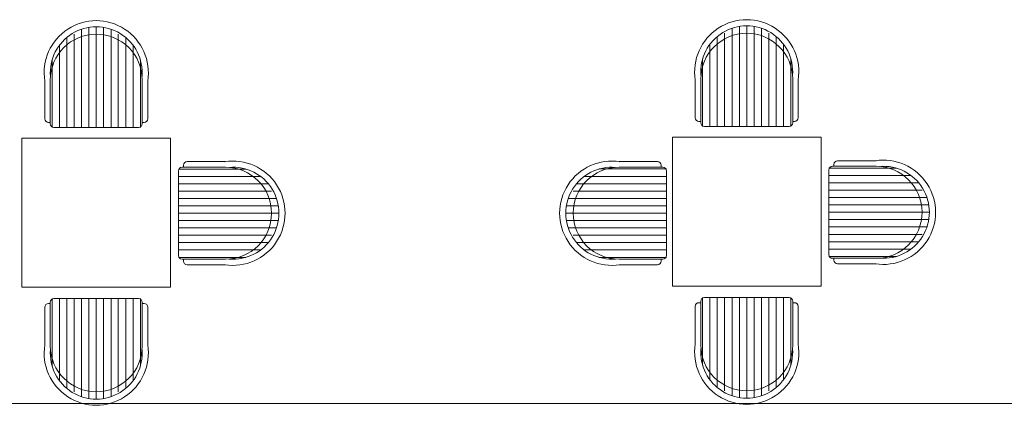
# Model space of a CAD drawing. Header units: feet. Extents: x 8 to 127, y 6 to 90.
# Tile 209 of 256: x 36.719 to 38.87, y 57.096 to 57.937. Entities that reach past the tile are written whole.
import ezdxf

# ---------------------------------------------------------------- set-up
doc = ezdxf.new("R2010")
doc.units = ezdxf.units.FT
doc.header["$MEASUREMENT"] = 0
doc.layers.get('0').update_dxf_attribs({"lineweight": 18})
doc.layers.add('madeira', color=35, linetype='Continuous')
doc.layers.add('NO ESPESSURA', color=250, linetype='Continuous')

msp = doc.modelspace()

# ---------------------------------------------------------------- linework, layer by layer
at = {"color": 8, "lineweight": 5}
for p, q in [((36.8538, 57.7024), (36.8538, 57.9168)), ((36.8699, 57.7024), (36.8699, 57.9208)), ((36.8859, 57.7024), (36.8859, 57.9221)), ((36.902, 57.7024), (36.902, 57.9208)), ((36.9181, 57.7024), (36.9181, 57.9168)), ((38.2749, 57.7044), (38.2749, 57.9188)), ((38.2909, 57.7044), (38.2909, 57.9228)), ((38.307, 57.7044), (38.307, 57.9241)), ((38.3231, 57.7044), (38.3231, 57.9228)), ((38.3391, 57.7044), (38.3391, 57.9188)), ((36.8216, 57.7024), (36.8216, 57.8988)), ((36.8377, 57.7024), (36.8377, 57.906)), ((36.9341, 57.7024), (36.9341, 57.906)), ((36.9502, 57.7024), (36.9502, 57.8988)), ((38.2427, 57.7044), (38.2427, 57.9008)), ((38.2588, 57.7044), (38.2588, 57.908)), ((38.3552, 57.7044), (38.3552, 57.908)), ((38.3713, 57.7044), (38.3713, 57.9008)), ((36.8056, 57.7024), (36.8056, 57.8819)), ((36.9663, 57.7024), (36.9663, 57.8819)), ((38.2266, 57.7044), (38.2266, 57.8839)), ((38.3874, 57.7044), (38.3874, 57.8839)), ((36.7895, 57.7024), (36.7895, 57.8498)), ((36.9824, 57.7024), (36.9824, 57.8498)), ((38.2106, 57.7044), (38.2106, 57.8518)), ((38.4034, 57.7044), (38.4034, 57.8518)), ((37.0653, 57.6116), (37.2127, 57.6116)), ((38.1314, 57.6117), (37.984, 57.6117)), ((38.4864, 57.6137), (38.6338, 57.6137)), ((37.0653, 57.5956), (37.2448, 57.5956)), ((38.1314, 57.5956), (37.9519, 57.5956)), ((38.4864, 57.5976), (38.6659, 57.5976)), ((37.0653, 57.5795), (37.2617, 57.5795)), ((38.1314, 57.5795), (37.935, 57.5795)), ((38.4864, 57.5815), (38.6828, 57.5815)), ((38.4864, 57.5655), (38.69, 57.5655)), ((37.0653, 57.5634), (37.2689, 57.5634)), ((37.0653, 57.5474), (37.2797, 57.5474)), ((38.1314, 57.5474), (37.917, 57.5474)), ((38.1314, 57.5634), (37.9278, 57.5634)), ((38.4864, 57.5494), (38.7008, 57.5494)), ((37.0653, 57.5313), (37.2837, 57.5313)), ((38.1314, 57.5313), (37.913, 57.5313)), ((38.4864, 57.5333), (38.7048, 57.5333)), ((37.0653, 57.5152), (37.285, 57.5152)), ((38.1314, 57.5152), (37.9117, 57.5152)), ((38.4864, 57.5172), (38.7061, 57.5172)), ((38.4864, 57.5012), (38.7048, 57.5012)), ((37.0653, 57.4991), (37.2837, 57.4991)), ((37.0653, 57.4831), (37.2797, 57.4831)), ((38.1314, 57.4992), (37.913, 57.4992)), ((38.1314, 57.4831), (37.917, 57.4831)), ((38.4864, 57.4851), (38.7008, 57.4851)), ((37.0653, 57.467), (37.2689, 57.467)), ((38.1314, 57.467), (37.9278, 57.467)), ((38.4864, 57.469), (38.69, 57.469)), ((37.0653, 57.4509), (37.2617, 57.4509)), ((38.1314, 57.4509), (37.935, 57.4509)), ((38.4864, 57.453), (38.6828, 57.453)), ((38.4864, 57.4369), (38.6659, 57.4369)), ((37.0653, 57.4349), (37.2448, 57.4349)), ((37.0653, 57.4188), (37.2127, 57.4188)), ((38.1314, 57.4349), (37.9519, 57.4349)), ((38.1314, 57.4188), (37.984, 57.4188)), ((38.4864, 57.4208), (38.6338, 57.4208)), ((36.7895, 57.329), (36.7895, 57.1817)), ((36.8056, 57.329), (36.8056, 57.1495)), ((36.8216, 57.329), (36.8216, 57.1326)), ((36.8377, 57.329), (36.8377, 57.1254)), ((36.8538, 57.329), (36.8538, 57.1146)), ((36.8699, 57.329), (36.8699, 57.1106)), ((36.8859, 57.329), (36.8859, 57.1093)), ((36.902, 57.329), (36.902, 57.1106)), ((36.9181, 57.329), (36.9181, 57.1146)), ((36.9341, 57.329), (36.9341, 57.1254)), ((36.9502, 57.329), (36.9502, 57.1326)), ((36.9663, 57.329), (36.9663, 57.1495)), ((36.9824, 57.329), (36.9824, 57.1817)), ((38.2106, 57.3311), (38.2106, 57.1837)), ((38.2266, 57.3311), (38.2266, 57.1515)), ((38.2427, 57.3311), (38.2427, 57.1346)), ((38.2588, 57.3311), (38.2588, 57.1274)), ((38.2749, 57.3311), (38.2749, 57.1166)), ((38.2909, 57.3311), (38.2909, 57.1127)), ((38.307, 57.3311), (38.307, 57.1114)), ((38.3231, 57.3311), (38.3231, 57.1127)), ((38.3391, 57.3311), (38.3391, 57.1166)), ((38.3552, 57.3311), (38.3552, 57.1274)), ((38.3713, 57.3311), (38.3713, 57.1346)), ((38.3874, 57.3311), (38.3874, 57.1515)), ((38.4034, 57.3311), (38.4034, 57.1837))]:
    msp.add_line(p, q, dxfattribs=at)
at = {"lineweight": 5}
for p, q in [((36.7734, 57.8056), (36.7734, 57.7215)), ((36.7855, 57.8056), (36.7855, 57.7104)), ((36.9864, 57.8056), (36.9864, 57.7104)), ((36.9984, 57.8056), (36.9984, 57.7215)), ((38.1945, 57.8076), (38.1945, 57.7236)), ((38.2066, 57.8076), (38.2066, 57.7125)), ((38.4074, 57.8076), (38.4074, 57.7125)), ((38.4195, 57.8076), (38.4195, 57.7236)), ((38.2025, 57.7155), (38.2066, 57.7155)), ((38.4074, 57.7155), (38.4115, 57.7155)), ((36.7815, 57.7135), (36.7855, 57.7135)), ((36.7935, 57.7024), (36.9783, 57.7024)), ((36.9864, 57.7135), (36.9904, 57.7135)), ((38.2146, 57.7044), (38.3994, 57.7044)), ((38.5896, 57.6297), (38.5056, 57.6297)), ((37.1685, 57.6157), (37.0734, 57.6157)), ((37.0765, 57.6157), (37.0765, 57.6197)), ((37.1685, 57.6277), (37.0845, 57.6277)), ((38.0282, 57.6277), (38.1122, 57.6277)), ((38.0282, 57.6157), (38.1234, 57.6157)), ((38.1203, 57.6197), (38.1203, 57.6157)), ((38.4864, 57.4248), (38.4864, 57.6096)), ((38.5896, 57.6177), (38.4944, 57.6177)), ((38.4975, 57.6177), (38.4975, 57.6217)), ((37.0653, 57.4228), (37.0653, 57.6076)), ((38.1314, 57.6076), (38.1314, 57.4228)), ((37.1685, 57.4148), (37.0734, 57.4148)), ((37.0765, 57.4107), (37.0765, 57.4148)), ((38.0282, 57.4148), (38.1234, 57.4148)), ((38.1203, 57.4148), (38.1203, 57.4108)), ((38.5896, 57.4168), (38.4944, 57.4168)), ((38.4975, 57.4128), (38.4975, 57.4168)), ((37.1685, 57.4027), (37.0845, 57.4027)), ((38.0282, 57.4027), (38.1122, 57.4027)), ((38.5896, 57.4047), (38.5056, 57.4047)), ((36.7935, 57.329), (36.9783, 57.329)), ((38.2146, 57.3311), (38.3994, 57.3311)), ((36.7734, 57.2259), (36.7734, 57.3099)), ((36.7815, 57.3179), (36.7855, 57.3179)), ((36.7855, 57.2259), (36.7855, 57.321)), ((36.9864, 57.2259), (36.9864, 57.321)), ((36.9864, 57.3179), (36.9904, 57.3179)), ((36.9984, 57.2259), (36.9984, 57.3099)), ((38.1945, 57.2279), (38.1945, 57.3119)), ((38.2025, 57.3199), (38.2066, 57.3199)), ((38.2066, 57.2279), (38.2066, 57.323)), ((38.4074, 57.2279), (38.4074, 57.323)), ((38.4074, 57.3199), (38.4115, 57.3199)), ((38.4195, 57.2279), (38.4195, 57.3119))]:
    msp.add_line(p, q, dxfattribs=at)
for centre, radius, start, end in [((36.8859, 57.8216), 0.1138, 350.9008, 189.0992), ((38.307, 57.8237), 0.1138, 350.9008, 189.0992), ((36.8859, 57.8216), 0.1004, 355.4114, 184.5886), ((38.307, 57.8237), 0.1004, 355.4114, 184.5886), ((36.7815, 57.7215), 0.00804, 180, 270), ((36.9904, 57.7215), 0.00804, 270, 0), ((38.2025, 57.7236), 0.00804, 180, 270), ((38.4115, 57.7236), 0.00804, 270, 0), ((36.7935, 57.7104), 0.00804, 180, 270), ((36.9783, 57.7104), 0.00804, 270, 0), ((38.2146, 57.7125), 0.00804, 180, 270), ((38.3994, 57.7125), 0.00804, 270, 0), ((38.5056, 57.6217), 0.00804, 90, 180), ((38.6057, 57.5172), 0.1138, 260.9008, 99.0992), ((37.0734, 57.6076), 0.00804, 90, 180), ((37.0845, 57.6197), 0.00804, 90, 180), ((37.1846, 57.5152), 0.1138, 260.9008, 99.0992), ((37.1846, 57.5152), 0.1004, 265.4114, 94.5886), ((38.0121, 57.5152), 0.1138, 80.9008, 279.0992), ((38.0122, 57.5152), 0.1004, 85.4114, 274.5886), ((38.1122, 57.6197), 0.00804, 0, 90), ((38.1234, 57.6076), 0.00804, 0, 90), ((38.4944, 57.6096), 0.00804, 90, 180), ((38.6056, 57.5172), 0.1004, 265.4114, 94.5886), ((37.0734, 57.4228), 0.00804, 180, 270), ((38.1234, 57.4228), 0.00804, 270, 0), ((38.4944, 57.4248), 0.00804, 180, 270), ((37.0845, 57.4107), 0.00804, 180, 270), ((38.1122, 57.4108), 0.00804, 270, 0), ((38.5056, 57.4128), 0.00804, 180, 270), ((36.7935, 57.321), 0.00804, 90, 180), ((36.9783, 57.321), 0.00804, 0, 90), ((38.2146, 57.323), 0.00804, 90, 180), ((38.3994, 57.323), 0.00804, 0, 90), ((36.7815, 57.3099), 0.00804, 90, 180), ((36.9904, 57.3099), 0.00804, 0, 90), ((38.2025, 57.3119), 0.00804, 90, 180), ((38.4115, 57.3119), 0.00804, 0, 90), ((36.8859, 57.2098), 0.1138, 170.9008, 9.0992), ((38.307, 57.2118), 0.1138, 170.9008, 9.0992), ((36.8859, 57.2098), 0.1004, 175.4114, 4.5886), ((38.307, 57.2118), 0.1004, 175.4114, 4.5886)]:
    msp.add_arc(centre, radius, start, end, dxfattribs=at)
at = {"color": 8, "lineweight": 5}
for centre, start, end in [((36.8859, 57.8056), 0, 180), ((38.307, 57.8076), 0, 180), ((37.1685, 57.5152), 270, 90), ((38.0282, 57.5152), 90, 270), ((38.5896, 57.5172), 270, 90), ((36.8859, 57.2259), 180, 0), ((38.307, 57.2279), 180, 0)]:
    msp.add_arc(centre, 0.1004, start, end, dxfattribs=at)
at = {"layer": 'madeira', "lineweight": 5}
msp.add_line((52.3152, 57.1), (33.4152, 57.1), dxfattribs=at)
at = {"layer": 'NO ESPESSURA', "lineweight": 5}
for p, q in [((36.7234, 57.679), (36.7234, 57.354)), ((37.0484, 57.679), (36.7234, 57.679)), ((37.0484, 57.354), (37.0484, 57.679)), ((38.1445, 57.6811), (38.1445, 57.3561)), ((38.4695, 57.6811), (38.1445, 57.6811)), ((38.4695, 57.3561), (38.4695, 57.6811)), ((36.7234, 57.354), (37.0484, 57.354)), ((38.1445, 57.3561), (38.4695, 57.3561))]:
    msp.add_line(p, q, dxfattribs=at)

doc.saveas('drawing.dxf')
